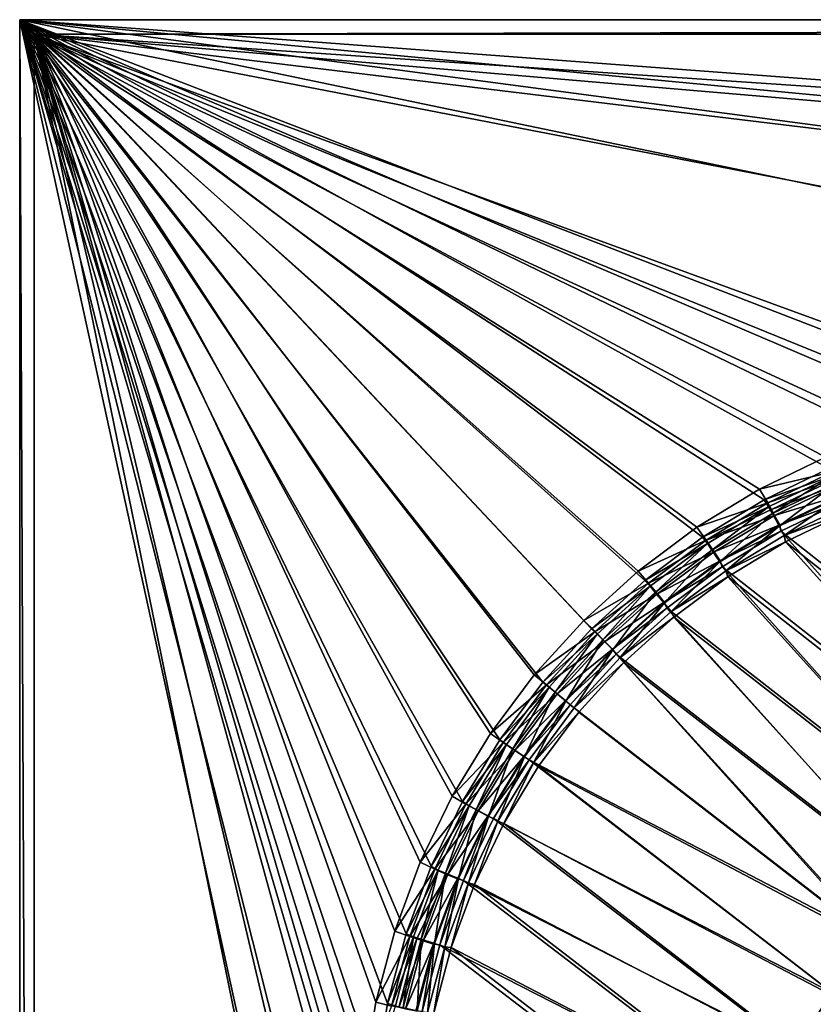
# Model space of a CAD drawing. Header units: metres. Extents: x 0 to 1400, y 0 to 700.
# Tile 8 of 40: x 0 to 165, y 496 to 700. Entities that reach past the tile are written whole.
import ezdxf

# ---------------------------------------------------------------- set-up
doc = ezdxf.new("R2010")
doc.units = ezdxf.units.M

msp = doc.modelspace()

# ---------------------------------------------------------------- linework, layer by layer
at = {"layer": 'None'}
for points in [[(0, 700), (1400, 700), (0, 700, -40)], [(1400, 700), (1400, 700, -40), (0, 700, -40)], [(0, 700), (0, 700, -40), (0, 0)], [(0, 700, -40), (0, 0, -40), (0, 0)], [(3, 697, -40), (0, 700, -40), (1400, 700, -40)], [(3, 697, -40), (3, 3, -40), (0, 700, -40)], [(3, 3, -40), (0, 0, -40), (0, 700, -40)], [(449.229279, 640.539001), (568.657227, 646.238586), (0, 700)], [(568.657227, 646.238586), (688.202026, 648.373657), (0, 700)], [(0, 700), (688.202026, 648.373657), (1400, 700)], [(0, 0), (76.609001, 350), (0, 700)], [(76.609001, 350), (75.746643, 400.713623), (0, 700)], [(0, 700), (75.746643, 400.713623), (73.160553, 451.368591)], [(73.160553, 451.368591), (72.836349, 466.311646), (0, 700)], [(72.836349, 466.311646), (73.902786, 481.219666), (0, 700)], [(0, 700), (73.902786, 481.219666), (76.361198, 495.962372)], [(76.361198, 495.962372), (80.199112, 510.40741), (0, 700)], [(80.199112, 510.40741), (85.390526, 524.422913), (0, 700)], [(0, 700), (85.390526, 524.422913), (91.894791, 537.879517)], [(91.894791, 537.879517), (99.65731, 550.651611), (0, 700)], [(99.65731, 550.651611), (108.609116, 562.6203), (0, 700)], [(0, 700), (108.609116, 562.6203), (118.668747, 573.674133)], [(118.668747, 573.674133), (129.742477, 583.711853), (0, 700)], [(129.742477, 583.711853), (141.726028, 592.643799), (0, 700)], [(0, 700), (141.726028, 592.643799), (154.506836, 600.39209)], [(154.506836, 600.39209), (167.965225, 606.892944), (0, 700)], [(167.965225, 606.892944), (181.976898, 612.095276), (0, 700)], [(0, 700), (181.976898, 612.095276), (196.414169, 615.962097)], [(196.414169, 615.962097), (211.148834, 618.46991), (0, 700)], [(211.148834, 618.46991), (330.024475, 631.280029), (0, 700)], [(0, 700), (330.024475, 631.280029), (449.229279, 640.539001)], [(1397, 697, -40), (3, 697, -40), (1400, 700, -40)], [(1397, 697, -3), (3, 697, -3), (1397, 697, -40)], [(3, 697, -3), (3, 697, -40), (1397, 697, -40)], [(3, 697, -40), (3, 697, -3), (3, 3, -40)], [(3, 697, -3), (3, 3, -3), (3, 3, -40)], [(70.674423, 450.824615, -3), (73.237137, 400.441254, -3), (3, 697, -3)], [(73.237137, 400.441254, -3), (74.091705, 350, -3), (3, 697, -3)], [(3, 697, -3), (74.091705, 350, -3), (3, 3, -3)], [(1397, 697, -3), (687.695923, 650.889404, -3), (3, 697, -3)], [(687.695923, 650.889404, -3), (568.308716, 648.745789, -3), (3, 697, -3)], [(3, 697, -3), (568.308716, 648.745789, -3), (449.038147, 643.049255, -3)], [(449.038147, 643.049255, -3), (329.990051, 633.804932, -3), (3, 697, -3)], [(329.990051, 633.804932, -3), (211.269852, 621.020996, -3), (3, 697, -3)], [(3, 697, -3), (211.269852, 621.020996, -3), (196.260056, 618.468079, -3)], [(196.260056, 618.468079, -3), (181.55304, 614.530884, -3), (3, 697, -3)], [(181.55304, 614.530884, -3), (167.279327, 609.233276, -3), (3, 697, -3)], [(3, 697, -3), (167.279327, 609.233276, -3), (153.568954, 602.61322, -3)], [(153.568954, 602.61322, -3), (140.54866, 594.722168, -3), (3, 697, -3)], [(140.54866, 594.722168, -3), (128.340073, 585.62561, -3), (3, 697, -3)], [(3, 697, -3), (128.340073, 585.62561, -3), (117.058258, 575.402344, -3)], [(117.058258, 575.402344, -3), (106.808914, 564.144226, -3), (3, 697, -3)], [(106.808914, 564.144226, -3), (97.687767, 551.954041, -3), (3, 697, -3)], [(3, 697, -3), (97.687767, 551.954041, -3), (89.778122, 538.945129, -3)], [(89.778122, 538.945129, -3), (83.14962, 525.238953, -3), (3, 697, -3)], [(83.14962, 525.238953, -3), (77.85849, 510.963074, -3), (3, 697, -3)], [(3, 697, -3), (77.85849, 510.963074, -3), (73.945549, 496.249481, -3)], [(73.945549, 496.249481, -3), (71.437897, 481.23233, -3), (3, 697, -3)], [(71.437897, 481.23233, -3), (70.347931, 466.046478, -3), (3, 697, -3)], [(3, 697, -3), (70.347931, 466.046478, -3), (70.674423, 450.824615, -3)], [(153.568954, 602.61322, -3), (167.279327, 609.233276, -3), (168.691101, 606.216064, -3.571197)], [(167.965225, 606.892944), (154.506836, 600.39209), (168.732544, 605.388, -0.144154)], [(155.277451, 599.77478, -3.563596), (153.568954, 602.61322, -3), (168.691101, 606.216064, -3.571197)], [(154.506836, 600.39209), (155.43541, 598.989075, -0.142219), (168.732544, 605.388, -0.144154)], [(168.691101, 606.216064, -3.571197), (169.295685, 604.793091, -4.270278), (155.277451, 599.77478, -3.563596)], [(169.295685, 604.793091, -4.270278), (156.009659, 598.422668, -4.253574), (155.277451, 599.77478, -3.563596)], [(168.732544, 605.388, -0.144154), (155.43541, 598.989075, -0.142219), (156.213516, 597.552673, -0.563603)], [(169.295685, 604.793091, -4.270278), (169.844955, 603.500244, -5.219525), (156.009659, 598.422668, -4.253574)], [(169.375626, 603.875, -0.571198), (168.732544, 605.388, -0.144154), (156.213516, 597.552673, -0.563603)], [(140.54866, 594.722168, -3), (153.568954, 602.61322, -3), (155.277451, 599.77478, -3.563596)], [(169.844955, 603.500244, -5.219525), (156.675858, 597.192444, -5.190847), (156.009659, 598.422668, -4.253574)], [(156.213516, 597.552673, -0.563603), (157.612274, 594.970581, -2.190848), (169.375626, 603.875, -0.571198)], [(169.844955, 603.500244, -5.219525), (170.718048, 601.444885, -7.756686), (156.675858, 597.192444, -5.190847)], [(157.612274, 594.970581, -2.190848), (170.529831, 601.159302, -2.219517), (169.375626, 603.875, -0.571198)], [(154.506836, 600.39209), (141.726028, 592.643799), (155.43541, 598.989075, -0.142219)], [(170.718048, 601.444885, -7.756686), (157.738983, 595.229309, -7.698332), (156.675858, 597.192444, -5.190847)], [(157.612274, 594.970581, -2.190848), (158.675659, 593.007568, -4.698316), (170.529831, 601.159302, -2.219517)], [(157.738983, 595.229309, -7.698332), (170.718048, 601.444885, -7.756686), (170.902664, 600.151733, -10.890766)], [(158.675659, 593.007568, -4.698316), (171.403183, 599.104065, -4.756661), (170.529831, 601.159302, -2.219517)], [(142.512451, 592.06012, -3.557614), (140.54866, 594.722168, -3), (155.277451, 599.77478, -3.563596)], [(141.726028, 592.643799), (142.781509, 591.329651, -0.140695), (155.43541, 598.989075, -0.142219)], [(155.277451, 599.77478, -3.563596), (156.009659, 598.422668, -4.253574), (142.512451, 592.06012, -3.557614)], [(156.009659, 598.422668, -4.253574), (156.675858, 597.192444, -5.190847), (142.512451, 592.06012, -3.557614)], [(155.43541, 598.989075, -0.142219), (142.781509, 591.329651, -0.140695), (143.688141, 589.980774, -0.557621)], [(156.213516, 597.552673, -0.563603), (155.43541, 598.989075, -0.142219), (143.688141, 589.980774, -0.557621)], [(157.989838, 593.912964, -10.801135), (157.738983, 595.229309, -7.698332), (170.902664, 600.151733, -10.890766)], [(170.902664, 600.151733, -10.890766), (221.08577, 544.182434, -338.123962), (157.989838, 593.912964, -10.801135)], [(171.594559, 597.813843, -7.890819), (171.403183, 599.104065, -4.756661), (158.675659, 593.007568, -4.698316)], [(142.512451, 592.06012, -3.557614), (156.675858, 597.192444, -5.190847), (144.143906, 589.63208, -5.168268)], [(143.688141, 589.980774, -0.557621), (145.319931, 587.552979, -2.168267), (156.213516, 597.552673, -0.563603)], [(156.675858, 597.192444, -5.190847), (157.738983, 595.229309, -7.698332), (144.143906, 589.63208, -5.168268)], [(145.319931, 587.552979, -2.168267), (157.612274, 594.970581, -2.190848), (156.213516, 597.552673, -0.563603)], [(158.934509, 591.695557, -7.801094), (171.594559, 597.813843, -7.890819), (158.675659, 593.007568, -4.698316)], [(158.934509, 591.695557, -7.801094), (222.462143, 541.636169, -337.470398), (171.594559, 597.813843, -7.890819)], [(128.340073, 585.62561, -3), (140.54866, 594.722168, -3), (142.512451, 592.06012, -3.557614)], [(144.143906, 589.63208, -5.168268), (157.738983, 595.229309, -7.698332), (145.388702, 587.779724, -7.652339)], [(145.319931, 587.552979, -2.168267), (146.564987, 585.700806, -4.652318), (157.612274, 594.970581, -2.190848)], [(157.738983, 595.229309, -7.698332), (157.989838, 593.912964, -10.801135), (145.388702, 587.779724, -7.652339)], [(146.564987, 585.700806, -4.652318), (158.675659, 593.007568, -4.698316), (157.612274, 594.970581, -2.190848)], [(141.726028, 592.643799), (129.742477, 583.711853), (142.781509, 591.329651, -0.140695)], [(145.388702, 587.779724, -7.652339), (157.989838, 593.912964, -10.801135), (145.783966, 586.505859, -10.731168)], [(157.989838, 593.912964, -10.801135), (208.918121, 536.987854, -338.695923), (145.783966, 586.505859, -10.731168)], [(158.934509, 591.695557, -7.801094), (158.675659, 593.007568, -4.698316), (146.564987, 585.700806, -4.652318)], [(221.08577, 544.182434, -338.123962), (208.918121, 536.987854, -338.695923), (157.989838, 593.912964, -10.801135)], [(130.516907, 583.145996, -3.553292), (128.340073, 585.62561, -3), (142.512451, 592.06012, -3.557614)], [(129.742477, 583.711853), (130.890228, 582.48291, -0.139592), (142.781509, 591.329651, -0.140695)], [(130.516907, 583.145996, -3.553292), (142.512451, 592.06012, -3.557614), (144.143906, 589.63208, -5.168268)], [(142.781509, 591.329651, -0.140695), (130.890228, 582.48291, -0.139592), (131.91806, 581.231689, -0.553294)], [(143.688141, 589.980774, -0.557621), (142.781509, 591.329651, -0.140695), (131.91806, 581.231689, -0.553294)], [(146.968414, 584.43219, -7.73096), (158.934509, 591.695557, -7.801094), (146.564987, 585.700806, -4.652318)], [(146.968414, 584.43219, -7.73096), (210.588913, 534.598633, -338.017517), (158.934509, 591.695557, -7.801094)], [(210.588913, 534.598633, -338.017517), (222.462143, 541.636169, -337.470398), (158.934509, 591.695557, -7.801094)], [(132.368149, 580.891785, -5.151947), (130.516907, 583.145996, -3.553292), (144.143906, 589.63208, -5.168268)], [(131.91806, 581.231689, -0.553294), (133.769638, 578.977722, -2.151936), (143.688141, 589.980774, -0.557621)], [(132.368149, 580.891785, -5.151947), (144.143906, 589.63208, -5.168268), (145.388702, 587.779724, -7.652339)], [(133.769638, 578.977722, -2.151936), (145.319931, 587.552979, -2.168267), (143.688141, 589.980774, -0.557621)], [(132.368149, 580.891785, -5.151947), (145.388702, 587.779724, -7.652339), (133.784256, 579.167603, -7.619068)], [(133.769638, 578.977722, -2.151936), (135.18602, 577.253845, -4.619028), (145.319931, 587.552979, -2.168267)], [(145.388702, 587.779724, -7.652339), (145.783966, 586.505859, -10.731168), (133.784256, 579.167603, -7.619068)], [(145.783966, 586.505859, -10.731168), (134.337799, 577.963684, -10.680333), (133.784256, 579.167603, -7.619068)], [(145.783966, 586.505859, -10.731168), (197.492203, 528.719543, -339.107239), (134.337799, 577.963684, -10.680333)], [(135.18602, 577.253845, -4.619028), (146.564987, 585.700806, -4.652318), (145.319931, 587.552979, -2.168267)], [(208.918121, 536.987854, -338.695923), (197.492203, 528.719543, -339.107239), (145.783966, 586.505859, -10.731168)], [(117.058258, 575.402344, -3), (128.340073, 585.62561, -3), (130.516907, 583.145996, -3.553292)], [(146.968414, 584.43219, -7.73096), (146.564987, 585.700806, -4.652318), (135.18602, 577.253845, -4.619028)], [(135.746109, 576.054871, -7.680292), (146.968414, 584.43219, -7.73096), (135.18602, 577.253845, -4.619028)], [(135.746109, 576.054871, -7.680292), (199.396103, 526.487976, -338.412781), (146.968414, 584.43219, -7.73096)], [(199.396103, 526.487976, -338.412781), (210.588913, 534.598633, -338.017517), (146.968414, 584.43219, -7.73096)], [(119.41478, 573.117981, -3.550667), (117.058258, 575.402344, -3), (130.516907, 583.145996, -3.553292)], [(129.742477, 583.711853), (118.668747, 573.674133), (130.890228, 582.48291, -0.139592)], [(118.668747, 573.674133), (119.884087, 572.533508, -0.13892), (130.890228, 582.48291, -0.139592)], [(119.41478, 573.117981, -3.550667), (130.516907, 583.145996, -3.553292), (132.368149, 580.891785, -5.151947)], [(130.890228, 582.48291, -0.139592), (119.884087, 572.533508, -0.13892), (121.024979, 571.389465, -0.550663)], [(131.91806, 581.231689, -0.553294), (130.890228, 582.48291, -0.139592), (121.024979, 571.389465, -0.550663)], [(121.470757, 571.055664, -5.142033), (119.41478, 573.117981, -3.550667), (132.368149, 580.891785, -5.151947)], [(121.024979, 571.389465, -0.550663), (123.081291, 569.327515, -2.142005), (131.91806, 581.231689, -0.553294)], [(121.470757, 571.055664, -5.142033), (132.368149, 580.891785, -5.151947), (133.784256, 579.167603, -7.619068)], [(123.081291, 569.327515, -2.142005), (133.769638, 578.977722, -2.151936), (131.91806, 581.231689, -0.553294)], [(133.784256, 579.167603, -7.619068), (123.045906, 569.47583, -7.598837), (121.470757, 571.055664, -5.142033)], [(133.784256, 579.167603, -7.619068), (134.337799, 577.963684, -10.680333), (123.045906, 569.47583, -7.598837)], [(134.337799, 577.963684, -10.680333), (123.796997, 568.395325, -10.649803), (123.045906, 569.47583, -7.598837)], [(123.081291, 569.327515, -2.142005), (124.656693, 567.747925, -4.598771), (133.769638, 578.977722, -2.151936)], [(134.337799, 577.963684, -10.680333), (186.907532, 519.449707, -339.354279), (123.796997, 568.395325, -10.649803)], [(124.656693, 567.747925, -4.598771), (135.18602, 577.253845, -4.619028), (133.769638, 578.977722, -2.151936)], [(197.492203, 528.719543, -339.107239), (186.907532, 519.449707, -339.354279), (134.337799, 577.963684, -10.680333)], [(135.746109, 576.054871, -7.680292), (135.18602, 577.253845, -4.619028), (124.656693, 567.747925, -4.598771)], [(125.411713, 566.671204, -7.64957), (135.746109, 576.054871, -7.680292), (124.656693, 567.747925, -4.598771)], [(125.411713, 566.671204, -7.64957), (188.986145, 517.373047, -338.651825), (135.746109, 576.054871, -7.680292)], [(188.986145, 517.373047, -338.651825), (199.396103, 526.487976, -338.412781), (135.746109, 576.054871, -7.680292)], [(106.808914, 564.144226, -3), (117.058258, 575.402344, -3), (119.41478, 573.117981, -3.550667)], [(109.330002, 562.061523, -3.549778), (106.808914, 564.144226, -3), (119.41478, 573.117981, -3.550667)], [(118.668747, 573.674133), (108.609116, 562.6203), (119.884087, 572.533508, -0.13892)], [(108.609116, 562.6203), (109.88562, 561.566162, -0.13869), (119.884087, 572.533508, -0.13892)], [(109.330002, 562.061523, -3.549778), (119.41478, 573.117981, -3.550667), (121.470757, 571.055664, -5.142033)], [(119.884087, 572.533508, -0.13892), (109.88562, 561.566162, -0.13869), (111.130554, 560.538086, -0.549766)], [(121.024979, 571.389465, -0.550663), (119.884087, 572.533508, -0.13892), (111.130554, 560.538086, -0.549766)], [(111.573898, 560.207886, -5.138668), (109.330002, 562.061523, -3.549778), (121.470757, 571.055664, -5.142033)], [(111.130554, 560.538086, -0.549766), (113.374763, 558.684875, -2.138623), (121.024979, 571.389465, -0.550663)], [(123.045906, 569.47583, -7.598837), (111.573898, 560.207886, -5.138668), (121.470757, 571.055664, -5.142033)], [(113.374763, 558.684875, -2.138623), (123.081291, 569.327515, -2.142005), (121.024979, 571.389465, -0.550663)], [(113.293854, 558.787048, -7.591965), (111.573898, 560.207886, -5.138668), (123.045906, 569.47583, -7.598837)], [(123.045906, 569.47583, -7.598837), (123.796997, 568.395325, -10.649803), (113.293854, 558.787048, -7.591965)], [(123.796997, 568.395325, -10.649803), (114.230637, 557.870361, -10.639912), (113.293854, 558.787048, -7.591965)], [(113.374763, 558.684875, -2.138623), (115.094971, 557.264343, -4.591872), (123.081291, 569.327515, -2.142005)], [(123.796997, 568.395325, -10.649803), (177.232147, 509.2565, -339.436981), (114.230637, 557.870361, -10.639912)], [(115.094971, 557.264343, -4.591872), (124.656693, 567.747925, -4.598771), (123.081291, 569.327515, -2.142005)], [(125.411713, 566.671204, -7.64957), (124.656693, 567.747925, -4.598771), (115.094971, 557.264343, -4.591872)], [(186.907532, 519.449707, -339.354279), (177.232147, 509.2565, -339.436981), (123.796997, 568.395325, -10.649803)], [(116.034538, 556.350952, -7.63977), (125.411713, 566.671204, -7.64957), (115.094971, 557.264343, -4.591872)], [(116.034538, 556.350952, -7.63977), (179.454376, 507.333557, -338.732025), (125.411713, 566.671204, -7.64957)], [(179.454376, 507.333557, -338.732025), (188.986145, 517.373047, -338.651825), (125.411713, 566.671204, -7.64957)], [(97.687767, 551.954041, -3), (106.808914, 564.144226, -3), (109.330002, 562.061523, -3.549778)], [(100.375999, 550.070984, -3.550649), (97.687767, 551.954041, -3), (109.330002, 562.061523, -3.549778)], [(108.609116, 562.6203), (99.65731, 550.651611), (109.88562, 561.566162, -0.13869)], [(100.375999, 550.070984, -3.550649), (109.330002, 562.061523, -3.549778), (111.573898, 560.207886, -5.138668)], [(99.65731, 550.651611), (101.006958, 549.674011, -0.13891), (109.88562, 561.566162, -0.13869)], [(102.789307, 548.441284, -5.141953), (100.375999, 550.070984, -3.550649), (111.573898, 560.207886, -5.138668)], [(109.88562, 561.566162, -0.13869), (101.006958, 549.674011, -0.13891), (102.346115, 548.770081, -0.55063)], [(111.130554, 560.538086, -0.549766), (109.88562, 561.566162, -0.13869), (102.346115, 548.770081, -0.55063)], [(102.346115, 548.770081, -0.55063), (104.759712, 547.140869, -2.141891), (111.130554, 560.538086, -0.549766)], [(111.573898, 560.207886, -5.138668), (113.293854, 558.787048, -7.591965), (102.789307, 548.441284, -5.141953)], [(104.759712, 547.140869, -2.141891), (113.374763, 558.684875, -2.138623), (111.130554, 560.538086, -0.549766)], [(113.293854, 558.787048, -7.591965), (104.638069, 547.192688, -7.598666), (102.789307, 548.441284, -5.141953)], [(113.293854, 558.787048, -7.591965), (114.230637, 557.870361, -10.639912), (104.638069, 547.192688, -7.598666)], [(114.230637, 557.870361, -10.639912), (105.720772, 546.481506, -10.649697), (104.638069, 547.192688, -7.598666)], [(104.759712, 547.140869, -2.141891), (106.608719, 545.892578, -4.598549), (113.374763, 558.684875, -2.138623)], [(177.232147, 509.2565, -339.436981), (105.720772, 546.481506, -10.649697), (114.230637, 557.870361, -10.639912)], [(106.608719, 545.892578, -4.598549), (115.094971, 557.264343, -4.591872), (113.374763, 558.684875, -2.138623)], [(116.034538, 556.350952, -7.63977), (115.094971, 557.264343, -4.591872), (106.608719, 545.892578, -4.598549)], [(107.692261, 545.182129, -7.649656), (116.034538, 556.350952, -7.63977), (106.608719, 545.892578, -4.598549)], [(179.454376, 507.333557, -338.732025), (116.034538, 556.350952, -7.63977), (107.692261, 545.182129, -7.649656)], [(89.778122, 538.945129, -3), (97.687767, 551.954041, -3), (100.375999, 550.070984, -3.550649)], [(92.62394, 537.275513, -3.553257), (89.778122, 538.945129, -3), (100.375999, 550.070984, -3.550649)], [(99.65731, 550.651611), (91.894791, 537.879517), (101.006958, 549.674011, -0.13891)], [(91.894791, 537.879517), (93.318512, 536.984863, -0.139574), (101.006958, 549.674011, -0.13891)], [(92.62394, 537.275513, -3.553257), (100.375999, 550.070984, -3.550649), (102.789307, 548.441284, -5.141953)], [(101.006958, 549.674011, -0.13891), (93.318512, 536.984863, -0.139574), (94.741508, 536.21228, -0.553232)], [(102.346115, 548.770081, -0.55063), (101.006958, 549.674011, -0.13891), (94.741508, 536.21228, -0.553232)], [(95.187027, 535.883118, -5.151794), (92.62394, 537.275513, -3.553257), (102.789307, 548.441284, -5.141953)], [(94.741508, 536.21228, -0.553232), (97.304855, 534.820374, -2.151722), (102.346115, 548.770081, -0.55063)], [(102.789307, 548.441284, -5.141953), (104.638069, 547.192688, -7.598666), (95.187027, 535.883118, -5.151794)], [(97.304855, 534.820374, -2.151722), (104.759712, 547.140869, -2.141891), (102.346115, 548.770081, -0.55063)], [(104.638069, 547.192688, -7.598666), (97.147476, 534.817932, -7.618739), (95.187027, 535.883118, -5.151794)], [(104.638069, 547.192688, -7.598666), (105.720772, 546.481506, -10.649697), (97.147476, 534.817932, -7.618739)], [(105.720772, 546.481506, -10.649697), (98.33606, 534.321167, -10.680433), (97.147476, 534.817932, -7.618739)], [(97.304855, 534.820374, -2.151722), (99.265526, 533.755615, -4.618608), (104.759712, 547.140869, -2.141891)], [(168.5336, 498.217926, -339.355286), (98.33606, 534.321167, -10.680433), (105.720772, 546.481506, -10.649697)], [(99.265526, 533.755615, -4.618608), (106.608719, 545.892578, -4.598549), (104.759712, 547.140869, -2.141891)], [(106.608719, 545.892578, -4.598549), (99.265526, 533.755615, -4.618608), (100.454399, 533.258545, -7.680212)], [(107.692261, 545.182129, -7.649656), (106.608719, 545.892578, -4.598549), (100.454399, 533.258545, -7.680212)], [(177.232147, 509.2565, -339.436981), (168.5336, 498.217926, -339.355286), (105.720772, 546.481506, -10.649697)], [(170.887299, 496.459198, -338.652863), (107.692261, 545.182129, -7.649656), (100.454399, 533.258545, -7.680212)], [(170.887299, 496.459198, -338.652863), (179.454376, 507.333557, -338.732025), (107.692261, 545.182129, -7.649656)], [(83.14962, 525.238953, -3), (89.778122, 538.945129, -3), (92.62394, 537.275513, -3.553257)], [(86.134468, 523.812866, -3.557564), (83.14962, 525.238953, -3), (92.62394, 537.275513, -3.553257)], [(91.894791, 537.879517), (85.390526, 524.422913), (93.318512, 536.984863, -0.139574)], [(86.134468, 523.812866, -3.557564), (92.62394, 537.275513, -3.553257), (95.187027, 535.883118, -5.151794)], [(85.390526, 524.422913), (86.880302, 523.635071, -0.140671), (93.318512, 536.984863, -0.139574)], [(88.826698, 522.669189, -5.168054), (86.134468, 523.812866, -3.557564), (95.187027, 535.883118, -5.151794)], [(93.318512, 536.984863, -0.139574), (86.880302, 523.635071, -0.140671), (88.376251, 522.999939, -0.557538)], [(94.741508, 536.21228, -0.553232), (93.318512, 536.984863, -0.139574), (88.376251, 522.999939, -0.557538)], [(88.376251, 522.999939, -0.557538), (91.068703, 521.856812, -2.167979), (94.741508, 536.21228, -0.553232)], [(95.187027, 535.883118, -5.151794), (97.147476, 534.817932, -7.618739), (88.826698, 522.669189, -5.168054)], [(91.068703, 521.856812, -2.167979), (97.304855, 534.820374, -2.151722), (94.741508, 536.21228, -0.553232)], [(97.147476, 534.817932, -7.618739), (90.880737, 521.796448, -7.651882), (88.826698, 522.669189, -5.168054)], [(97.147476, 534.817932, -7.618739), (92.132469, 521.475281, -10.731077), (90.880737, 521.796448, -7.651882)], [(91.068703, 521.856812, -2.167979), (93.122932, 520.984497, -4.65175), (97.304855, 534.820374, -2.151722)], [(97.147476, 534.817932, -7.618739), (98.33606, 534.321167, -10.680433), (92.132469, 521.475281, -10.731077)], [(160.879456, 486.412048, -339.109131), (92.132469, 521.475281, -10.731077), (98.33606, 534.321167, -10.680433)], [(93.122932, 520.984497, -4.65175), (99.265526, 533.755615, -4.618608), (97.304855, 534.820374, -2.151722)], [(99.265526, 533.755615, -4.618608), (93.122932, 520.984497, -4.65175), (94.374756, 520.662781, -7.731043)], [(100.454399, 533.258545, -7.680212), (99.265526, 533.755615, -4.618608), (94.374756, 520.662781, -7.731043)], [(163.361252, 484.848419, -338.414581), (100.454399, 533.258545, -7.680212), (94.374756, 520.662781, -7.731043)], [(168.5336, 498.217926, -339.355286), (160.879456, 486.412048, -339.109131), (98.33606, 534.321167, -10.680433)], [(163.361252, 484.848419, -338.414581), (170.887299, 496.459198, -338.652863), (100.454399, 533.258545, -7.680212)], [(77.85849, 510.963074, -3), (83.14962, 525.238953, -3), (86.134468, 523.812866, -3.557564)], [(80.968201, 509.821075, -3.563534), (77.85849, 510.963074, -3), (86.134468, 523.812866, -3.557564)], [(85.390526, 524.422913), (80.199112, 510.40741), (86.880302, 523.635071, -0.140671)], [(80.199112, 510.40741), (81.752327, 509.760925, -0.142193), (86.880302, 523.635071, -0.140671)], [(80.968201, 509.821075, -3.563534), (86.134468, 523.812866, -3.557564), (88.826698, 522.669189, -5.168054)], [(86.880302, 523.635071, -0.140671), (81.752327, 509.760925, -0.142193), (83.30983, 509.268555, -0.563511)], [(88.376251, 522.999939, -0.557538), (86.880302, 523.635071, -0.140671), (83.30983, 509.268555, -0.563511)], [(83.30983, 509.268555, -0.563511), (86.109741, 508.383453, -2.190525), (88.376251, 522.999939, -0.557538)], [(86.109741, 508.383453, -2.190525), (91.068703, 521.856812, -2.167979), (88.376251, 522.999939, -0.557538)], [(82.434143, 509.3573, -4.253429), (80.968201, 509.821075, -3.563534), (88.826698, 522.669189, -5.168054)], [(82.434143, 509.3573, -4.253429), (88.826698, 522.669189, -5.168054), (83.767937, 508.935333, -5.19059)], [(88.826698, 522.669189, -5.168054), (90.880737, 521.796448, -7.651882), (83.767937, 508.935333, -5.19059)], [(90.880737, 521.796448, -7.651882), (85.8965, 508.261963, -7.69779), (83.767937, 508.935333, -5.19059)], [(90.880737, 521.796448, -7.651882), (87.187477, 508.109131, -10.801194), (85.8965, 508.261963, -7.69779)], [(86.109741, 508.383453, -2.190525), (88.238464, 507.71051, -4.697675), (91.068703, 521.856812, -2.167979)], [(92.132469, 521.475281, -10.731077), (87.187477, 508.109131, -10.801194), (90.880737, 521.796448, -7.651882)], [(154.337112, 473.917419, -338.698578), (87.187477, 508.109131, -10.801194), (92.132469, 521.475281, -10.731077)], [(88.238464, 507.71051, -4.697675), (93.122932, 520.984497, -4.65175), (91.068703, 521.856812, -2.167979)], [(93.122932, 520.984497, -4.65175), (88.238464, 507.71051, -4.697675), (89.528679, 507.555328, -7.801025)], [(94.374756, 520.662781, -7.731043), (93.122932, 520.984497, -4.65175), (89.528679, 507.555328, -7.801025)], [(160.879456, 486.412048, -339.109131), (154.337112, 473.917419, -338.698578), (92.132469, 521.475281, -10.731077)], [(156.941559, 472.607086, -338.020081), (94.374756, 520.662781, -7.731043), (89.528679, 507.555328, -7.801025)], [(156.941559, 472.607086, -338.020081), (163.361252, 484.848419, -338.414581), (94.374756, 520.662781, -7.731043)], [(73.945549, 496.249481, -3), (77.85849, 510.963074, -3), (80.968201, 509.821075, -3.563534)], [(77.174927, 495.432617, -3.571128), (73.945549, 496.249481, -3), (80.968201, 509.821075, -3.563534)], [(80.199112, 510.40741), (76.361198, 495.962372), (81.752327, 509.760925, -0.142193)], [(76.361198, 495.962372), (77.983871, 495.4935, -0.14413), (81.752327, 509.760925, -0.142193)], [(77.174927, 495.432617, -3.571128), (80.968201, 509.821075, -3.563534), (82.434143, 509.3573, -4.253429)], [(78.686378, 495.107544, -4.270122), (77.174927, 495.432617, -3.571128), (82.434143, 509.3573, -4.253429)], [(81.752327, 509.760925, -0.142193), (77.983871, 495.4935, -0.14413), (79.59108, 495.148224, -0.571113)], [(78.686378, 495.107544, -4.270122), (82.434143, 509.3573, -4.253429), (83.767937, 508.935333, -5.19059)], [(78.686378, 495.107544, -4.270122), (83.767937, 508.935333, -5.19059), (80.059639, 494.812256, -5.219252)], [(83.30983, 509.268555, -0.563511), (81.752327, 509.760925, -0.142193), (79.59108, 495.148224, -0.571113)], [(79.59108, 495.148224, -0.571113), (82.475914, 494.528503, -2.219207), (83.30983, 509.268555, -0.563511)], [(83.767937, 508.935333, -5.19059), (85.8965, 508.261963, -7.69779), (80.059639, 494.812256, -5.219252)], [(82.475914, 494.528503, -2.219207), (86.109741, 508.383453, -2.190525), (83.30983, 509.268555, -0.563511)], [(85.8965, 508.261963, -7.69779), (82.242859, 494.342896, -7.756122), (80.059639, 494.812256, -5.219252)], [(85.8965, 508.261963, -7.69779), (83.519989, 494.277008, -10.890908), (82.242859, 494.342896, -7.756122)], [(82.475914, 494.528503, -2.219207), (84.659248, 494.059631, -4.756041), (86.109741, 508.383453, -2.190525)], [(87.187477, 508.109131, -10.801194), (83.519989, 494.277008, -10.890908), (85.8965, 508.261963, -7.69779)], [(148.963882, 460.842957, -338.127045), (83.519989, 494.277008, -10.890908), (87.187477, 508.109131, -10.801194)], [(84.659248, 494.059631, -4.756041), (88.238464, 507.71051, -4.697675), (86.109741, 508.383453, -2.190525)], [(88.238464, 507.71051, -4.697675), (84.659248, 494.059631, -4.756041), (85.935913, 493.991791, -7.890675)], [(89.528679, 507.555328, -7.801025), (88.238464, 507.71051, -4.697675), (85.935913, 493.991791, -7.890675)], [(151.681305, 459.846375, -337.473206), (89.528679, 507.555328, -7.801025), (85.935913, 493.991791, -7.890675)], [(154.337112, 473.917419, -338.698578), (148.963882, 460.842957, -338.127045), (87.187477, 508.109131, -10.801194)], [(151.681305, 459.846375, -337.473206), (156.941559, 472.607086, -338.020081), (89.528679, 507.555328, -7.801025)], [(71.437897, 481.23233, -3), (73.945549, 496.249481, -3), (77.174927, 495.432617, -3.571128)], [(168.5336, 498.217926, -339.355286), (170.040482, 497.02713, -345.993042), (160.879456, 486.412048, -339.109131)], [(170.040482, 497.02713, -345.993042), (162.441406, 485.315887, -345.765015), (160.879456, 486.412048, -339.109131)], [(170.040482, 497.02713, -345.993042), (172.031555, 495.610443, -352.472687), (162.441406, 485.315887, -345.765015)], [(170.887299, 496.459198, -338.652863), (163.361252, 484.848419, -338.414581), (164.911102, 483.890686, -344.83374)], [(76.361198, 495.962372), (73.902786, 481.219666), (77.983871, 495.4935, -0.14413)]]:
    msp.add_3dface(points, dxfattribs=at)

doc.saveas('drawing.dxf')
